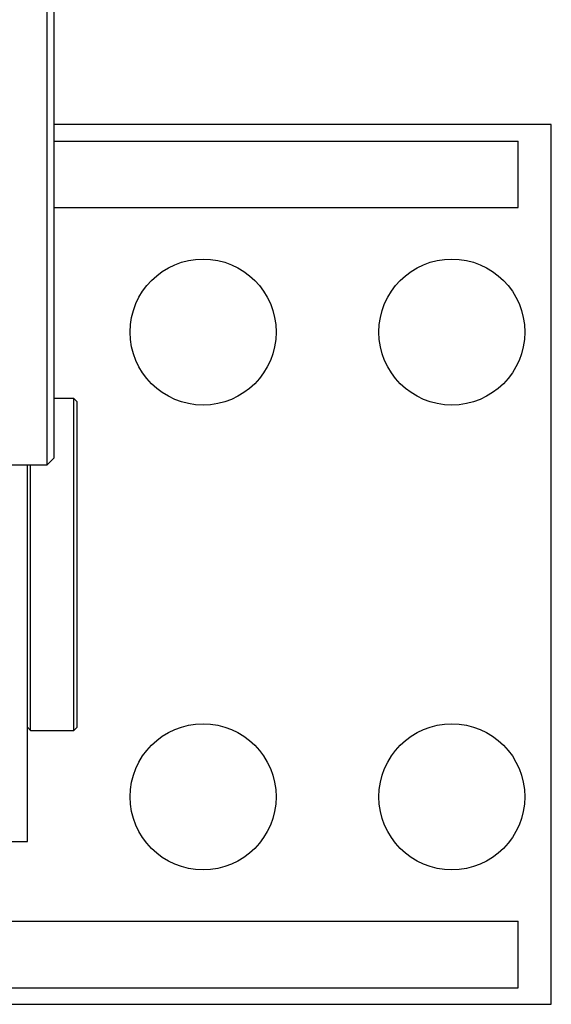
# Model space of a CAD drawing. Header units: inches. Extents: x 0 to 20790, y -12 to 14700.
# Tile 61 of 256: x 7910 to 8070, y 4422 to 4718. Entities that reach past the tile are written whole.
import ezdxf

# ---------------------------------------------------------------- set-up
doc = ezdxf.new("R2010")
doc.units = ezdxf.units.IN
doc.layers.add('1', color=7, linetype='Continuous', true_color=0xffffff)

msp = doc.modelspace()

# ---------------------------------------------------------------- linework, layer by layer
at = {"layer": '1', "color": 2, "linetype": 'Continuous', "lineweight": 25}
for p, q in [((7917.956, 4584.143), (7917.956, 5814.143)), ((7919.956, 5812.143), (7919.956, 4586.143)), ((8069.956, 4686.643), (7919.958, 4686.643)), ((8069.956, 4421.643), (8069.956, 4686.643)), ((7919.957, 4681.643), (8059.956, 4681.643)), ((8059.956, 4661.643), (8059.956, 4681.643)), ((7919.957, 4661.643), (8059.956, 4661.643)), ((7925.956, 4604.143), (7919.956, 4604.143)), ((7925.956, 4504.143), (7925.956, 4604.143)), ((7926.956, 4603.143), (7925.956, 4604.143)), ((7926.956, 4505.143), (7926.956, 4603.143)), ((7917.956, 4584.143), (7919.956, 4586.143)), ((7881.674, 4584.143), (7917.956, 4584.143)), ((7911.956, 4470.643), (7911.956, 4584.141)), ((7912.956, 4504.143), (7912.956, 4584.14)), ((7911.956, 4505.143), (7912.956, 4504.143)), ((7912.956, 4504.143), (7925.956, 4504.143)), ((7925.956, 4504.143), (7926.956, 4505.143)), ((7891.956, 4470.643), (7911.956, 4470.643)), ((7855.959, 4446.643), (8059.956, 4446.643)), ((8059.956, 4426.643), (8059.956, 4446.643)), ((7819.956, 4426.643), (8059.956, 4426.643)), ((7799.956, 4421.643), (8069.956, 4421.643))]:
    msp.add_line(p, q, dxfattribs=at)
for centre in [(7964.956, 4624.143), (8039.956, 4624.143), (7964.956, 4484.143), (8039.956, 4484.143)]:
    msp.add_circle(centre, 22, dxfattribs=at)

doc.saveas('drawing.dxf')
